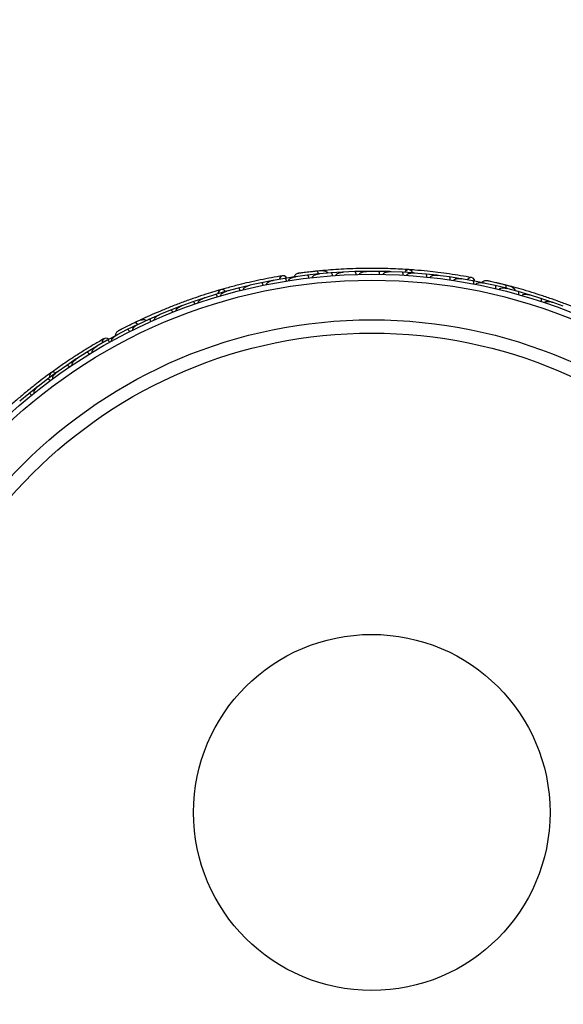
# Model space of a CAD drawing. Header units: millimetres. Extents: x 67.9 to 154, y 110.8 to 178.6.
# Tile 106 of 109: x 134.7 to 139.4, y 119.7 to 128.1. Entities that reach past the tile are written whole.
import ezdxf

# ---------------------------------------------------------------- set-up
doc = ezdxf.new("R2010")
doc.units = ezdxf.units.MM
doc.styles.add('SLDTEXTSTYLE0', font='TXT', dxfattribs={"width": 0.75})
doc.dimstyles.new('SLDDIMSTYLE0', dxfattribs={"dimtxt": 3.5, "dimasz": 3.302, "dimexe": 0, "dimexo": 0.0625, "dimgap": 0.875, "dimtad": 1, "dimdec": 0, "dimlfac": 20, "dimrnd": 1e-09, "dimzin": 12, "dimdsep": 46, "dimtxsty": 'SLDTEXTSTYLE0', "dimsah": 1, "dimcen": 0.09, "dimadec": 0, "dimazin": 3, "dimtfac": 1, "dimtofl": 0, "dimtmove": 0, "dimatfit": 3, "dimfxl": 1, "dimfrac": 2, "dimtolj": 1, "dimtzin": 12, "dimarcsym": 0})

# ---------------------------------------------------------------- blocks, each defined once
blk = doc.blocks.new('_D')
at = {"color": 7, "linetype": 'Continuous', "lineweight": 18, "transparency": 16777216}
for p, q in [((130.226, 141.8453), (153.9517, 141.8453)), ((152.9517, 141.8453), (152.9517, 114.3453)), ((129.4723, 114.3453), (153.9517, 114.3453))]:
    blk.add_line(p, q, dxfattribs=at)
for points in [[(152.9517, 141.8453), (152.4437, 138.5433), (153.4597, 138.5433)], [(152.9517, 114.3453), (153.4597, 117.6473), (152.4437, 117.6473)]]:
    blk.add_solid(points, dxfattribs=at)
at = {"color": 7, "linetype": 'Continuous', "lineweight": 18, "transparency": 16777216, "insert": (148.44, 125.2081), "char_height": 3.5, "attachment_point": 1, "rotation": 90, "style": 'SLDTEXTSTYLE0'}
blk.add_mtext('550', dxfattribs=at)

msp = doc.modelspace()

# ---------------------------------------------------------------- linework, layer by layer
at = {"color": 7, "linetype": 'Continuous', "lineweight": 25}
for p, q in [((137.0011, 125.8964), (136.9008, 125.8786)), ((137.0989, 125.9114), (137.0011, 125.8965)), ((137.0964, 125.9105), (137.0907, 125.9098)), ((137.1919, 125.9234), (137.0908, 125.9098)), ((137.2898, 125.9341), (137.1919, 125.9234)), ((137.3228, 125.9621), (137.279, 125.958)), ((137.2989, 125.9346), (137.2925, 125.934)), ((137.3935, 125.943), (137.2926, 125.934)), ((137.4913, 125.9494), (137.3935, 125.9431)), ((137.501, 125.9495), (137.494, 125.9492)), ((137.595, 125.9538), (137.4941, 125.9492)), ((137.6926, 125.9559), (137.595, 125.9539)), ((137.7961, 125.9557), (137.6954, 125.9555)), ((137.7027, 125.9556), (137.6955, 125.9556)), ((137.8937, 125.9536), (137.7961, 125.9558)), ((137.9971, 125.9489), (137.8965, 125.9531)), ((137.904, 125.9528), (137.8966, 125.9531)), ((138.0945, 125.9424), (137.9971, 125.9489)), ((138.1978, 125.9332), (138.0973, 125.9418)), ((138.1048, 125.9412), (138.0975, 125.9418)), ((138.2951, 125.9225), (138.1978, 125.9333)), ((138.3982, 125.9087), (138.2978, 125.9217)), ((138.3052, 125.9208), (138.2981, 125.9217)), ((138.4955, 125.8936), (138.3983, 125.9087)), ((138.5985, 125.8752), (138.4982, 125.8927)), ((138.505, 125.8915), (138.4985, 125.8927)), ((136.6047, 125.8139), (136.5073, 125.7876)), ((136.6999, 125.8371), (136.6047, 125.814)), ((136.8015, 125.8594), (136.7027, 125.8374)), ((136.7099, 125.839), (136.7029, 125.8375)), ((136.898, 125.8785), (136.8015, 125.8595)), ((136.9077, 125.8799), (136.9012, 125.8787)), ((138.6955, 125.8558), (138.5985, 125.8752)), ((138.6928, 125.8558), (138.6872, 125.8571)), ((138.7869, 125.8352), (138.6873, 125.857)), ((138.8826, 125.8118), (138.787, 125.8353)), ((138.9232, 125.8268), (138.8807, 125.8379)), ((138.8913, 125.8091), (138.8852, 125.8108)), ((138.9832, 125.7847), (138.8852, 125.8108)), ((136.312, 125.7291), (136.2196, 125.6978)), ((136.4108, 125.76), (136.3148, 125.7295)), ((136.322, 125.7318), (136.3149, 125.7296)), ((136.5045, 125.7873), (136.4107, 125.7601)), ((136.5146, 125.7896), (136.5075, 125.7877)), ((139.0773, 125.7573), (138.9832, 125.7848)), ((139.0864, 125.7541), (139.0797, 125.7562)), ((139.1761, 125.726), (139.0798, 125.7562)), ((139.2686, 125.6945), (139.1762, 125.726)), ((136.1223, 125.6625), (136.0312, 125.6272)), ((136.2196, 125.6977), (136.125, 125.6631)), ((136.1319, 125.6656), (136.1251, 125.6631)), ((139.3658, 125.659), (139.2711, 125.6932)), ((139.278, 125.6908), (139.2712, 125.6932)), ((135.8456, 125.5481), (135.7539, 125.5051)), ((135.9353, 125.5876), (135.8456, 125.5482)), ((135.9444, 125.5909), (135.9379, 125.5883)), ((136.0312, 125.6271), (135.938, 125.5883)), ((135.7512, 125.5042), (135.6628, 125.4607)), ((135.7726, 125.5418), (135.7329, 125.523)), ((135.7596, 125.5078), (135.7538, 125.5051)), ((135.5796, 125.4176), (135.4928, 125.3701)), ((135.5775, 125.4159), (135.5724, 125.4133)), ((135.6628, 125.4606), (135.5725, 125.4133)), ((135.402, 125.318), (135.3178, 125.2671)), ((135.4928, 125.3701), (135.4047, 125.3191)), ((135.4107, 125.3226), (135.4049, 125.3193)), ((135.23, 125.2113), (135.1485, 125.157)), ((135.3179, 125.267), (135.2325, 125.2125)), ((135.2388, 125.2165), (135.2328, 125.2127)), ((135.1485, 125.157), (135.066, 125.099)), ((135.0635, 125.0977), (134.9847, 125.04)), ((135.0722, 125.1033), (135.0662, 125.0991)), ((134.9025, 124.9771), (134.8263, 124.9161)), ((134.9847, 125.04), (134.9049, 124.9785)), ((134.9109, 124.9831), (134.905, 124.9786)), ((134.8264, 124.9161), (134.7493, 124.8512)), ((134.7549, 124.8559), (134.7494, 124.8512))]:
    msp.add_line(p, q, dxfattribs=at)
at = {"color": 7, "linetype": 'Continuous', "lineweight": 25, "flags": 128}
for points in [[(138.0858, 125.9432), (138.0787, 125.9564), (138.0667, 125.9668), (138.0524, 125.9706), (138.0378, 125.9671), (138.0251, 125.957), (138.019, 125.9479)], [(137.0183, 125.8995), (137.0092, 125.9099), (136.9951, 125.9177), (136.9801, 125.9184), (136.9665, 125.9119), (136.9562, 125.8991), (136.9521, 125.8882)], [(137.2238, 125.9524), (137.2242, 125.9524), (137.2245, 125.9524)], [(138.6157, 125.8721), (138.6107, 125.885), (138.6001, 125.8972), (138.5863, 125.903), (138.5712, 125.9016), (138.5572, 125.893), (138.5496, 125.8842)], [(136.4961, 125.785), (136.4849, 125.795), (136.47, 125.8007), (136.4553, 125.7993), (136.4428, 125.7911), (136.4343, 125.7772), (136.4317, 125.7666)], [(138.8269, 125.8516), (138.8272, 125.8515), (138.8275, 125.8514)], [(135.508, 125.3788), (135.4958, 125.3855), (135.4798, 125.388), (135.4655, 125.3836), (135.455, 125.3728), (135.4497, 125.3572), (135.4496, 125.3456)], [(135.0563, 125.0927), (135.0424, 125.0982), (135.0265, 125.0985), (135.0131, 125.0921), (135.0042, 125.0802), (135.001, 125.0642), (135.0021, 125.0533)]]:
    msp.add_lwpolyline(points, dxfattribs=at)
at = {"color": 1, "linetype": 'Continuous', "lineweight": 25, "flags": 128}
for points in [[(137.2889, 125.9338), (137.288, 125.9368), (137.2853, 125.9442), (137.2823, 125.9501), (137.2792, 125.9544), (137.276, 125.957), (137.2729, 125.9576)], [(138.8817, 125.8126), (138.8819, 125.815), (138.8819, 125.8228), (138.8811, 125.8294), (138.8796, 125.8346), (138.8775, 125.838), (138.8748, 125.8397)], [(135.7505, 125.5036), (135.7486, 125.5062), (135.7435, 125.5121), (135.7387, 125.5167), (135.7343, 125.5197), (135.7304, 125.521), (135.7273, 125.5206)]]:
    msp.add_lwpolyline(points, dxfattribs=at)
at = {"color": 7, "linetype": 'Continuous', "lineweight": 25}
for radius in [4.575, 4.525, 4.188, 4.075, 1.5135]:
    msp.add_circle((137.7395, 121.3562), radius, dxfattribs=at)
for centre, start, end in [((137.3271, 125.9371), 45.6192, 91.09896), ((138.9188, 125.8019), 25.6192, 71.09896), ((135.7853, 125.5198), 65.6192, 111.09896)]:
    msp.add_arc(centre, 0.0257, start, end, dxfattribs=at)
for points, knots in [([(138.054, 125.9705), (138.031, 125.972), (137.9851, 125.9749), (137.8995, 125.9788), (137.8053, 125.9811), (137.7051, 125.9815), (137.6029, 125.9795), (137.503, 125.9755), (137.4082, 125.9697), (137.3537, 125.9651), (137.3264, 125.9627)], [0, 0, 0, 0, 0.125142, 0.249793, 0.374676, 0.499862, 0.624967, 0.750259, 0.875063, 1, 1, 1, 1]), ([(138.5873, 125.9029), (138.557, 125.9083), (138.4994, 125.9188), (138.4014, 125.934), (138.3061, 125.9467), (138.208, 125.9577), (138.1264, 125.9655), (138.0745, 125.9689), (138.0594, 125.9699)], [0, 0, 0, 0, 0.218056, 0.41472, 0.591204, 0.748988, 0.927243, 1, 1, 1, 1]), ([(136.9812, 125.9186), (136.9508, 125.9134), (136.8931, 125.9035), (136.7958, 125.8843), (136.7019, 125.8637), (136.606, 125.8405), (136.5266, 125.8198), (136.4767, 125.8053), (136.4622, 125.8011)], [0, 0, 0, 0, 0.2180556, 0.4147202, 0.5912036, 0.7489875, 0.9272426, 1, 1, 1, 1]), ([(137.0155, 125.8736), (137.0152, 125.8751), (137.0144, 125.8792), (137.0124, 125.8854), (137.0093, 125.8915), (137.0057, 125.8956), (137.0029, 125.8967), (137.0015, 125.8966), (137.0012, 125.8966), (137.0012, 125.8966)], [0, 0, 0, 0, 0.11528, 0.305681, 0.50129, 0.725661, 0.950196, 0.99347, 1, 1, 1, 1]), ([(137.0349, 125.8766), (137.0348, 125.8771), (137.0346, 125.8786), (137.0349, 125.8817), (137.0371, 125.8865), (137.0447, 125.8947), (137.0579, 125.9018), (137.0745, 125.9073), (137.0852, 125.9095), (137.0907, 125.9103), (137.0908, 125.9103)], [0, 0, 0, 0, 0.016528, 0.060765, 0.123872, 0.2335, 0.524913, 0.758889, 0.996427, 1, 1, 1, 1]), ([(137.1148, 125.9388), (137.1108, 125.9377), (137.1028, 125.9356), (137.0926, 125.9292), (137.0849, 125.9212), (137.0797, 125.9142), (137.0785, 125.9096), (137.0781, 125.9082)], [0, 0, 0, 0, 0.25091, 0.490928, 0.714443, 0.918171, 1, 1, 1, 1]), ([(137.2761, 125.958), (137.2666, 125.957), (137.2476, 125.955), (137.2181, 125.9518), (137.19, 125.9485), (137.1645, 125.9453), (137.1429, 125.9426), (137.1269, 125.9404), (137.1166, 125.939), (137.1153, 125.9389), (137.1147, 125.9388)], [0, 0, 0, 0, 0.125334, 0.250235, 0.375705, 0.501507, 0.627081, 0.752403, 0.878333, 1, 1, 1, 1]), ([(137.1427, 125.9426), (137.1353, 125.9416), (137.1204, 125.9396), (137.1168, 125.9391), (137.1149, 125.9388)], [0, 0, 0, 0, 0.499789, 1, 1, 1, 1]), ([(137.2051, 125.8999), (137.2049, 125.9015), (137.2043, 125.9056), (137.2025, 125.9119), (137.1997, 125.9181), (137.1962, 125.9224), (137.1935, 125.9236), (137.192, 125.9235), (137.1918, 125.9235), (137.1917, 125.9235)], [0, 0, 0, 0, 0.115379, 0.305714, 0.501275, 0.725673, 0.950237, 0.993474, 1, 1, 1, 1]), ([(137.2414, 125.9543), (137.2413, 125.9543), (137.2354, 125.9537), (137.2295, 125.953), (137.2238, 125.9524)], [0, 0, 0, 0, 0.0174037, 1, 1, 1, 1]), ([(137.2356, 125.9034), (137.2355, 125.9041), (137.2354, 125.9059), (137.2362, 125.9093), (137.2392, 125.9144), (137.249, 125.923), (137.2675, 125.9305), (137.2839, 125.9336), (137.2925, 125.9345), (137.2926, 125.9345)], [0, 0, 0, 0, 0.0273886, 0.0721385, 0.1418849, 0.2690946, 0.6203421, 0.9964192, 1, 1, 1, 1]), ([(137.369, 125.9407), (137.3677, 125.9424), (137.3632, 125.9482), (137.3472, 125.9569), (137.3171, 125.9618), (137.2879, 125.9591), (137.2729, 125.9576)], [0, 0, 0, 0, 0.072206, 0.238092, 0.606551, 1, 1, 1, 1]), ([(137.2876, 125.9328), (137.2875, 125.9333), (137.2863, 125.939), (137.283, 125.9474), (137.2782, 125.9558), (137.2747, 125.9578), (137.273, 125.9576), (137.2729, 125.9576)], [0, 0, 0, 0, 0.031649, 0.346473, 0.661385, 0.976294, 1, 1, 1, 1]), ([(137.4058, 125.919), (137.4056, 125.9206), (137.4052, 125.9248), (137.4037, 125.9311), (137.4012, 125.9374), (137.3979, 125.9419), (137.3952, 125.9432), (137.3937, 125.9432), (137.3935, 125.9432), (137.3935, 125.9432)], [0, 0, 0, 0, 0.11561, 0.30578, 0.501222, 0.725698, 0.950344, 0.993485, 1, 1, 1, 1]), ([(137.436, 125.9212), (137.436, 125.9221), (137.436, 125.9242), (137.4374, 125.928), (137.4413, 125.9333), (137.454, 125.9421), (137.4726, 125.9475), (137.4882, 125.9494), (137.4941, 125.9497), (137.4942, 125.9497)], [0, 0, 0, 0, 0.038857, 0.084812, 0.162938, 0.312696, 0.736905, 0.996415, 1, 1, 1, 1]), ([(137.6062, 125.9293), (137.6062, 125.9295), (137.6061, 125.9323), (137.6055, 125.9377), (137.6037, 125.9446), (137.601, 125.9503), (137.598, 125.9534), (137.5958, 125.954), (137.595, 125.954), (137.5949, 125.954)], [0, 0, 0, 0, 0.016652, 0.207028, 0.398551, 0.59936, 0.831024, 0.993492, 1, 1, 1, 1]), ([(137.6363, 125.9301), (137.6363, 125.9301), (137.6362, 125.9314), (137.6366, 125.9341), (137.639, 125.9386), (137.646, 125.9452), (137.6591, 125.951), (137.6767, 125.955), (137.6891, 125.956), (137.6955, 125.956), (137.6956, 125.956)], [0, 0, 0, 0, 0.002835, 0.050977, 0.110337, 0.207812, 0.453185, 0.72164, 0.996415, 1, 1, 1, 1]), ([(137.8063, 125.9307), (137.8063, 125.931), (137.8064, 125.9338), (137.806, 125.9392), (137.8045, 125.9462), (137.8021, 125.9519), (137.7992, 125.9552), (137.7971, 125.9559), (137.7962, 125.9559), (137.7961, 125.9559)], [0, 0, 0, 0, 0.016742, 0.207072, 0.39855, 0.599335, 0.831038, 0.993495, 1, 1, 1, 1]), ([(137.8363, 125.9302), (137.8363, 125.9305), (137.8364, 125.9316), (137.8369, 125.9341), (137.8386, 125.9374), (137.8433, 125.9424), (137.8511, 125.9467), (137.8691, 125.9528), (137.8846, 125.954), (137.8966, 125.9535), (137.8967, 125.9535)], [0, 0, 0, 0, 0.013073, 0.044023, 0.100225, 0.166357, 0.329721, 0.473923, 0.996413, 1, 1, 1, 1]), ([(138.0062, 125.9235), (138.0063, 125.925), (138.0064, 125.9292), (138.0057, 125.9357), (138.004, 125.9423), (138.0013, 125.9471), (137.9988, 125.9488), (137.9974, 125.949), (137.9972, 125.949), (137.9971, 125.949)], [0, 0, 0, 0, 0.115812, 0.305837, 0.501174, 0.72572, 0.95044, 0.993495, 1, 1, 1, 1]), ([(138.0362, 125.9216), (138.0362, 125.9222), (138.0364, 125.924), (138.0377, 125.9271), (138.0423, 125.9328), (138.0509, 125.9371), (138.0698, 125.9427), (138.0855, 125.9432), (138.0974, 125.9423), (138.0975, 125.9423)], [0, 0, 0, 0, 0.02335, 0.073462, 0.134698, 0.325553, 0.472796, 0.996411, 1, 1, 1, 1]), ([(138.2058, 125.9074), (138.2059, 125.909), (138.2062, 125.9131), (138.2059, 125.9197), (138.2044, 125.9263), (138.202, 125.9313), (138.1996, 125.933), (138.1982, 125.9333), (138.1979, 125.9333), (138.1979, 125.9333)], [0, 0, 0, 0, 0.1157169, 0.3058088, 0.5011944, 0.7257089, 0.9503963, 0.9934905, 1, 1, 1, 1]), ([(138.2358, 125.9042), (138.2359, 125.9051), (138.2362, 125.9066), (138.2375, 125.9095), (138.2409, 125.9136), (138.2473, 125.9174), (138.2606, 125.9221), (138.2778, 125.9237), (138.2921, 125.9229), (138.2981, 125.9222), (138.2981, 125.9222)], [0, 0, 0, 0, 0.033619, 0.06472, 0.12594, 0.251128, 0.375462, 0.735616, 0.996419, 1, 1, 1, 1]), ([(138.2952, 125.9225), (138.2952, 125.9225), (138.2962, 125.9224), (138.297, 125.9217), (138.2978, 125.921)], [0, 0, 0, 0, 0.036565, 1, 1, 1, 1]), ([(138.4051, 125.8826), (138.4051, 125.8828), (138.4055, 125.8856), (138.4059, 125.891), (138.4053, 125.8981), (138.4037, 125.9041), (138.4013, 125.9077), (138.3993, 125.9087), (138.3984, 125.9088), (138.3984, 125.9088)], [0, 0, 0, 0, 0.016361, 0.206885, 0.398546, 0.599431, 0.830981, 0.993482, 1, 1, 1, 1]), ([(138.4352, 125.878), (138.4355, 125.8791), (138.4358, 125.8805), (138.4371, 125.8831), (138.4404, 125.8869), (138.4472, 125.8906), (138.4609, 125.8947), (138.4783, 125.8956), (138.4924, 125.8942), (138.4984, 125.8932), (138.4985, 125.8932)], [0, 0, 0, 0, 0.043992, 0.056542, 0.118212, 0.248584, 0.377912, 0.733921, 0.996423, 1, 1, 1, 1]), ([(138.4956, 125.8937), (138.4956, 125.8937), (138.4965, 125.8935), (138.4973, 125.8927), (138.4981, 125.892)], [0, 0, 0, 0, 0.03654, 1, 1, 1, 1]), ([(136.4569, 125.7998), (136.4347, 125.7933), (136.3906, 125.7804), (136.3088, 125.7547), (136.2196, 125.7247), (136.1253, 125.6908), (136.0298, 125.654), (135.9374, 125.6161), (135.8503, 125.5782), (135.8006, 125.5552), (135.7758, 125.5436)], [0, 0, 0, 0, 0.125142, 0.249793, 0.374676, 0.499862, 0.624967, 0.750259, 0.875063, 1, 1, 1, 1]), ([(136.6211, 125.7924), (136.6207, 125.7939), (136.6195, 125.798), (136.617, 125.804), (136.6133, 125.8097), (136.6093, 125.8135), (136.6065, 125.8144), (136.605, 125.8141), (136.6048, 125.8141), (136.6048, 125.8141)], [0, 0, 0, 0, 0.115717, 0.305809, 0.501194, 0.725709, 0.950396, 0.993491, 1, 1, 1, 1]), ([(136.6504, 125.7997), (136.6502, 125.8005), (136.6499, 125.8021), (136.6502, 125.8052), (136.652, 125.8102), (136.6567, 125.816), (136.6676, 125.8249), (136.6832, 125.8324), (136.6968, 125.8365), (136.7027, 125.8379), (136.7028, 125.8379)], [0, 0, 0, 0, 0.033619, 0.06472, 0.12594, 0.251128, 0.375462, 0.735616, 0.996419, 1, 1, 1, 1]), ([(136.8169, 125.8372), (136.8168, 125.8375), (136.8163, 125.8402), (136.8147, 125.8454), (136.8118, 125.8519), (136.8082, 125.857), (136.8046, 125.8595), (136.8025, 125.8598), (136.8016, 125.8596), (136.8015, 125.8596)], [0, 0, 0, 0, 0.0163611, 0.206885, 0.3985455, 0.5994314, 0.8309806, 0.9934816, 1, 1, 1, 1]), ([(136.8467, 125.8433), (136.8466, 125.8444), (136.8464, 125.8458), (136.8468, 125.8487), (136.8485, 125.8534), (136.8536, 125.8592), (136.8651, 125.8677), (136.8811, 125.8745), (136.8949, 125.878), (136.9009, 125.8792), (136.901, 125.8792)], [0, 0, 0, 0, 0.043992, 0.056542, 0.118212, 0.248584, 0.377912, 0.733921, 0.996423, 1, 1, 1, 1]), ([(138.6042, 125.8488), (138.6044, 125.8503), (138.6051, 125.8544), (138.6053, 125.861), (138.6045, 125.8677), (138.6025, 125.8729), (138.6003, 125.8748), (138.5989, 125.8752), (138.5986, 125.8753), (138.5986, 125.8753)], [0, 0, 0, 0, 0.11528, 0.305681, 0.50129, 0.725661, 0.950196, 0.99347, 1, 1, 1, 1]), ([(138.6234, 125.845), (138.6235, 125.8454), (138.6238, 125.8469), (138.6252, 125.8497), (138.6289, 125.8535), (138.6388, 125.8587), (138.6537, 125.8607), (138.6712, 125.8603), (138.682, 125.8586), (138.6874, 125.8575), (138.6875, 125.8575)], [0, 0, 0, 0, 0.016528, 0.060765, 0.123872, 0.2335, 0.524913, 0.758889, 0.996427, 1, 1, 1, 1]), ([(138.7198, 125.8761), (138.7157, 125.8765), (138.7075, 125.8772), (138.6956, 125.8746), (138.6856, 125.8698), (138.6784, 125.865), (138.6757, 125.861), (138.6749, 125.8599)], [0, 0, 0, 0, 0.25091, 0.490928, 0.714443, 0.918171, 1, 1, 1, 1]), ([(138.8779, 125.8389), (138.8687, 125.8413), (138.8501, 125.8459), (138.8213, 125.8529), (138.7937, 125.8595), (138.7687, 125.8653), (138.7475, 125.87), (138.7317, 125.8735), (138.7216, 125.8757), (138.7203, 125.876), (138.7197, 125.8761)], [0, 0, 0, 0, 0.125334, 0.250235, 0.375705, 0.501507, 0.627081, 0.752403, 0.878333, 1, 1, 1, 1]), ([(138.7473, 125.8701), (138.74, 125.8717), (138.7253, 125.875), (138.7217, 125.8757), (138.7199, 125.8761)], [0, 0, 0, 0, 0.499789, 1, 1, 1, 1]), ([(138.7913, 125.8087), (138.7917, 125.8102), (138.7925, 125.8143), (138.793, 125.8208), (138.7925, 125.8276), (138.7907, 125.8328), (138.7885, 125.8349), (138.7872, 125.8353), (138.7869, 125.8354), (138.7869, 125.8354)], [0, 0, 0, 0, 0.115379, 0.305714, 0.501275, 0.725673, 0.950237, 0.993474, 1, 1, 1, 1]), ([(138.8212, 125.8015), (138.8214, 125.8022), (138.8218, 125.8039), (138.8238, 125.8069), (138.8283, 125.8106), (138.8405, 125.8153), (138.8604, 125.8161), (138.877, 125.8134), (138.8854, 125.8112), (138.8854, 125.8112)], [0, 0, 0, 0, 0.027389, 0.072139, 0.141885, 0.269095, 0.620342, 0.996419, 1, 1, 1, 1]), ([(138.844, 125.8474), (138.8439, 125.8474), (138.8382, 125.8489), (138.8325, 125.8502), (138.8269, 125.8516)], [0, 0, 0, 0, 0.017404, 1, 1, 1, 1]), ([(138.9593, 125.7909), (138.9586, 125.793), (138.9565, 125.8), (138.9444, 125.8136), (138.9178, 125.8285), (138.8894, 125.8359), (138.8748, 125.8397)], [0, 0, 0, 0, 0.072206, 0.238092, 0.606551, 1, 1, 1, 1]), ([(138.8803, 125.8124), (138.8803, 125.8126), (138.8811, 125.818), (138.8808, 125.8266), (138.8791, 125.8362), (138.8765, 125.8392), (138.8749, 125.8397), (138.8748, 125.8397)], [0, 0, 0, 0, 0.010892, 0.332464, 0.654127, 0.975786, 1, 1, 1, 1]), ([(138.8825, 125.8119), (138.8826, 125.8119), (138.8835, 125.8117), (138.8842, 125.8109), (138.8849, 125.8101)], [0, 0, 0, 0, 0.03659, 1, 1, 1, 1]), ([(139.6132, 125.5847), (139.5921, 125.5939), (139.55, 125.6124), (139.4708, 125.6453), (139.3832, 125.6796), (139.2891, 125.7143), (139.1924, 125.7475), (139.0972, 125.7778), (139.0061, 125.8048), (138.9532, 125.8191), (138.9268, 125.8262)], [0, 0, 0, 0, 0.125142, 0.249793, 0.374676, 0.499862, 0.624967, 0.750259, 0.875063, 1, 1, 1, 1]), ([(136.2661, 125.6875), (136.266, 125.6878), (136.2656, 125.6888), (136.2653, 125.6913), (136.2658, 125.695), (136.2685, 125.7013), (136.2743, 125.708), (136.2892, 125.7199), (136.3034, 125.7263), (136.3147, 125.73), (136.3148, 125.7301)], [0, 0, 0, 0, 0.013073, 0.044023, 0.100225, 0.166357, 0.329721, 0.473923, 0.996413, 1, 1, 1, 1]), ([(136.428, 125.7392), (136.4275, 125.7407), (136.4262, 125.7447), (136.4234, 125.7506), (136.4195, 125.7562), (136.4154, 125.7598), (136.4125, 125.7605), (136.411, 125.7602), (136.4108, 125.7602), (136.4108, 125.7602)], [0, 0, 0, 0, 0.1158119, 0.3058371, 0.5011744, 0.7257197, 0.95044, 0.9934949, 1, 1, 1, 1]), ([(136.4568, 125.7478), (136.4567, 125.7483), (136.4562, 125.7501), (136.4564, 125.7534), (136.4588, 125.7603), (136.4653, 125.7674), (136.4812, 125.7791), (136.4958, 125.7849), (136.5073, 125.7881), (136.5074, 125.7882)], [0, 0, 0, 0, 0.02335, 0.073462, 0.134698, 0.325553, 0.472796, 0.996411, 1, 1, 1, 1]), ([(138.9865, 125.758), (138.9869, 125.7595), (138.9879, 125.7636), (138.9887, 125.7701), (138.9884, 125.7769), (138.9868, 125.7822), (138.9848, 125.7843), (138.9834, 125.7848), (138.9832, 125.7849), (138.9832, 125.7849)], [0, 0, 0, 0, 0.11561, 0.30578, 0.501222, 0.725698, 0.950344, 0.993485, 1, 1, 1, 1]), ([(139.0156, 125.7496), (139.0159, 125.7506), (139.0166, 125.7525), (139.0193, 125.7557), (139.0248, 125.7593), (139.0397, 125.7632), (139.059, 125.7619), (139.0743, 125.7583), (139.08, 125.7566), (139.0801, 125.7566)], [0, 0, 0, 0, 0.038857, 0.084812, 0.162938, 0.312696, 0.736905, 0.996415, 1, 1, 1, 1]), ([(139.0772, 125.7574), (139.0773, 125.7574), (139.0782, 125.7571), (139.0788, 125.7563), (139.0795, 125.7554)], [0, 0, 0, 0, 0.036597, 1, 1, 1, 1]), ([(139.1783, 125.6991), (139.1784, 125.6993), (139.1792, 125.702), (139.1805, 125.7073), (139.1812, 125.7144), (139.1806, 125.7206), (139.1788, 125.7245), (139.177, 125.7258), (139.1762, 125.7261), (139.1762, 125.7261)], [0, 0, 0, 0, 0.016652, 0.2070285, 0.3985507, 0.5993597, 0.831024, 0.9934916, 1, 1, 1, 1]), ([(136.0782, 125.6189), (136.0781, 125.619), (136.0777, 125.6202), (136.0771, 125.6229), (136.0778, 125.6279), (136.0821, 125.6365), (136.0924, 125.6464), (136.1076, 125.6562), (136.119, 125.6613), (136.1249, 125.6636), (136.125, 125.6636)], [0, 0, 0, 0, 0.0028352, 0.050977, 0.1103366, 0.2078119, 0.4531845, 0.7216401, 0.9964148, 1, 1, 1, 1]), ([(136.2377, 125.6777), (136.2377, 125.6779), (136.2367, 125.6806), (136.2345, 125.6856), (136.2307, 125.6916), (136.2265, 125.6962), (136.2226, 125.6982), (136.2204, 125.6982), (136.2196, 125.6979), (136.2195, 125.6979)], [0, 0, 0, 0, 0.0167419, 0.2070718, 0.3985504, 0.5993354, 0.8310375, 0.9934948, 1, 1, 1, 1]), ([(139.2068, 125.6895), (139.2069, 125.6896), (139.2073, 125.6908), (139.2086, 125.6932), (139.2123, 125.6966), (139.2212, 125.7004), (139.2355, 125.7014), (139.2533, 125.6991), (139.2654, 125.6958), (139.2714, 125.6937), (139.2714, 125.6936)], [0, 0, 0, 0, 0.002835, 0.050977, 0.110337, 0.207812, 0.453185, 0.72164, 0.996415, 1, 1, 1, 1]), ([(139.2686, 125.6946), (139.2687, 125.6946), (139.2696, 125.6943), (139.2702, 125.6934), (139.2708, 125.6926)], [0, 0, 0, 0, 0.036601, 1, 1, 1, 1]), ([(135.8653, 125.5297), (135.8646, 125.5312), (135.8628, 125.5349), (135.8592, 125.5404), (135.8547, 125.5454), (135.8501, 125.5485), (135.8471, 125.5488), (135.8458, 125.5483), (135.8455, 125.5482), (135.8455, 125.5482)], [0, 0, 0, 0, 0.11561, 0.30578, 0.501222, 0.725698, 0.950344, 0.993485, 1, 1, 1, 1]), ([(135.893, 125.5421), (135.8927, 125.543), (135.892, 125.545), (135.892, 125.549), (135.8939, 125.5553), (135.9027, 125.5679), (135.9184, 125.5793), (135.9324, 125.5864), (135.9379, 125.5888), (135.938, 125.5888)], [0, 0, 0, 0, 0.038857, 0.084812, 0.162938, 0.312696, 0.736905, 0.996415, 1, 1, 1, 1]), ([(136.0502, 125.6079), (136.0501, 125.6081), (136.049, 125.6107), (136.0466, 125.6156), (136.0426, 125.6215), (136.0381, 125.6259), (136.0342, 125.6277), (136.032, 125.6276), (136.0312, 125.6273), (136.0311, 125.6272)], [0, 0, 0, 0, 0.016652, 0.2070285, 0.3985507, 0.5993597, 0.831024, 0.9934916, 1, 1, 1, 1]), ([(135.7302, 125.522), (135.7216, 125.5178), (135.7043, 125.5094), (135.6778, 125.4963), (135.6525, 125.4836), (135.6296, 125.4719), (135.6103, 125.462), (135.5959, 125.4545), (135.5867, 125.4496), (135.5856, 125.449), (135.5851, 125.4487)], [0, 0, 0, 0, 0.125334, 0.250235, 0.375705, 0.501507, 0.627081, 0.752403, 0.878333, 1, 1, 1, 1]), ([(135.6988, 125.5066), (135.6987, 125.5066), (135.6933, 125.504), (135.6881, 125.5014), (135.6829, 125.4988)], [0, 0, 0, 0, 0.017404, 1, 1, 1, 1]), ([(135.7107, 125.4568), (135.7104, 125.4574), (135.7097, 125.4591), (135.7093, 125.4626), (135.7103, 125.4684), (135.7166, 125.4798), (135.7315, 125.4932), (135.7458, 125.5018), (135.7537, 125.5055), (135.7537, 125.5055)], [0, 0, 0, 0, 0.027389, 0.072139, 0.141885, 0.269095, 0.620342, 0.996419, 1, 1, 1, 1]), ([(135.8234, 125.5375), (135.8215, 125.5387), (135.8154, 125.5426), (135.7973, 125.5452), (135.7674, 125.5396), (135.7409, 125.527), (135.7272, 125.5205)], [0, 0, 0, 0, 0.072206, 0.238092, 0.606551, 1, 1, 1, 1]), ([(135.7496, 125.5023), (135.7493, 125.5027), (135.7462, 125.5077), (135.7403, 125.5144), (135.7328, 125.5207), (135.7289, 125.5213), (135.7274, 125.5206), (135.7273, 125.5206)], [0, 0, 0, 0, 0.031649, 0.346473, 0.661385, 0.976294, 1, 1, 1, 1]), ([(135.4665, 125.3841), (135.4397, 125.3689), (135.3888, 125.3398), (135.3041, 125.2885), (135.2229, 125.237), (135.1406, 125.1823), (135.0731, 125.1358), (135.0311, 125.1051), (135.019, 125.0962)], [0, 0, 0, 0, 0.218056, 0.41472, 0.591204, 0.748988, 0.927243, 1, 1, 1, 1]), ([(135.5313, 125.363), (135.5311, 125.3634), (135.5304, 125.3647), (135.5296, 125.3678), (135.53, 125.3731), (135.5343, 125.3834), (135.5443, 125.3945), (135.5581, 125.4054), (135.5674, 125.4111), (135.5723, 125.4137), (135.5723, 125.4138)], [0, 0, 0, 0, 0.016528, 0.060765, 0.123872, 0.2335, 0.524913, 0.758889, 0.996427, 1, 1, 1, 1]), ([(135.5852, 125.4488), (135.5817, 125.4464), (135.575, 125.4417), (135.5676, 125.4321), (135.563, 125.422), (135.5606, 125.4136), (135.561, 125.4089), (135.5611, 125.4075)], [0, 0, 0, 0, 0.25091, 0.490928, 0.714443, 0.918171, 1, 1, 1, 1]), ([(135.6101, 125.4619), (135.6034, 125.4584), (135.5901, 125.4515), (135.5869, 125.4497), (135.5853, 125.4488)], [0, 0, 0, 0, 0.499789, 1, 1, 1, 1]), ([(135.6833, 125.4431), (135.6825, 125.4445), (135.6806, 125.4482), (135.6767, 125.4535), (135.672, 125.4583), (135.6673, 125.4612), (135.6643, 125.4614), (135.6629, 125.4609), (135.6627, 125.4607), (135.6627, 125.4607)], [0, 0, 0, 0, 0.115379, 0.305714, 0.501275, 0.725673, 0.950237, 0.993474, 1, 1, 1, 1]), ([(135.3659, 125.2673), (135.3654, 125.2683), (135.3648, 125.2696), (135.3641, 125.2724), (135.3641, 125.2775), (135.367, 125.2847), (135.3748, 125.2966), (135.3876, 125.3085), (135.3993, 125.3165), (135.4046, 125.3196), (135.4046, 125.3196)], [0, 0, 0, 0, 0.0439924, 0.0565425, 0.1182118, 0.2485839, 0.3779124, 0.7339208, 0.9964229, 1, 1, 1, 1]), ([(135.5141, 125.3535), (135.5133, 125.3549), (135.5112, 125.3585), (135.5072, 125.3636), (135.5022, 125.3683), (135.4974, 125.3709), (135.4944, 125.371), (135.4931, 125.3704), (135.4928, 125.3703), (135.4928, 125.3703)], [0, 0, 0, 0, 0.11528, 0.305681, 0.50129, 0.725661, 0.950196, 0.99347, 1, 1, 1, 1]), ([(135.1963, 125.1592), (135.1959, 125.16), (135.195, 125.1613), (135.1942, 125.1643), (135.1942, 125.1697), (135.1966, 125.1767), (135.2038, 125.1888), (135.216, 125.2012), (135.2274, 125.2097), (135.2324, 125.213), (135.2325, 125.213)], [0, 0, 0, 0, 0.033619, 0.06472, 0.12594, 0.251128, 0.375462, 0.735616, 0.996419, 1, 1, 1, 1]), ([(135.3399, 125.2515), (135.3398, 125.2516), (135.3383, 125.254), (135.3351, 125.2584), (135.3301, 125.2635), (135.325, 125.2671), (135.3208, 125.2682), (135.3187, 125.2677), (135.3179, 125.2672), (135.3179, 125.2672)], [0, 0, 0, 0, 0.016361, 0.206885, 0.398546, 0.599431, 0.830981, 0.993482, 1, 1, 1, 1]), ([(135.1713, 125.1424), (135.1703, 125.1437), (135.1679, 125.147), (135.1634, 125.1518), (135.1581, 125.156), (135.153, 125.1582), (135.15, 125.158), (135.1488, 125.1573), (135.1485, 125.1572), (135.1485, 125.1571)], [0, 0, 0, 0, 0.115717, 0.305809, 0.501194, 0.725709, 0.950396, 0.993491, 1, 1, 1, 1]), ([(135.0144, 125.0932), (134.9959, 125.0795), (134.9588, 125.0523), (134.8907, 125.0001), (134.8171, 124.9414), (134.7401, 124.8773), (134.663, 124.8101), (134.5891, 124.7428), (134.5202, 124.6774), (134.4814, 124.6388), (134.462, 124.6195)], [0, 0, 0, 0, 0.125142, 0.249793, 0.374676, 0.499862, 0.624967, 0.750259, 0.875063, 1, 1, 1, 1]), ([(135.0322, 125.0442), (135.0319, 125.0447), (135.0308, 125.0462), (135.0298, 125.0494), (135.0297, 125.0567), (135.0335, 125.0656), (135.0444, 125.082), (135.0561, 125.0925), (135.0658, 125.0994), (135.0659, 125.0995)], [0, 0, 0, 0, 0.02335, 0.073462, 0.134698, 0.325553, 0.472796, 0.996411, 1, 1, 1, 1]), ([(134.8736, 124.9224), (134.8734, 124.9226), (134.8727, 124.9235), (134.8715, 124.9257), (134.8707, 124.9293), (134.8711, 124.9362), (134.8743, 124.9444), (134.8842, 124.9607), (134.8953, 124.9716), (134.9047, 124.979), (134.9048, 124.979)], [0, 0, 0, 0, 0.013073, 0.044023, 0.100225, 0.166357, 0.329721, 0.473923, 0.996413, 1, 1, 1, 1]), ([(135.008, 125.0264), (135.0071, 125.0276), (135.0045, 125.0309), (134.9998, 125.0355), (134.9943, 125.0394), (134.9891, 125.0414), (134.9861, 125.041), (134.9849, 125.0403), (134.9847, 125.0401), (134.9847, 125.0401)], [0, 0, 0, 0, 0.115812, 0.305837, 0.501174, 0.72572, 0.95044, 0.993495, 1, 1, 1, 1]), ([(134.8503, 124.9035), (134.8501, 124.9037), (134.8483, 124.9058), (134.8445, 124.9098), (134.8389, 124.9141), (134.8334, 124.917), (134.8291, 124.9176), (134.827, 124.9168), (134.8263, 124.9162), (134.8263, 124.9162)], [0, 0, 0, 0, 0.016742, 0.207072, 0.39855, 0.599335, 0.831038, 0.993495, 1, 1, 1, 1])]:
    msp.add_open_spline(points, degree=3, knots=knots, dxfattribs=at)

# ---------------------------------------------------------------- dimensions: what is measured, and where the dimension line sits
at = {"color": 7, "linetype": 'Continuous', "lineweight": 18}
dim = msp.add_linear_dim(base=(152.9517, 114.3453), p1=(129.226, 141.8453), p2=(128.4723, 114.3453), angle=90, dimstyle='SLDDIMSTYLE0', dxfattribs=at)
dim.commit()
dim.dimension.update_dxf_attribs({"geometry": '_D', "text_midpoint": (152.9517, 129.0873), "dimtype": 160})

doc.saveas('drawing.dxf')
